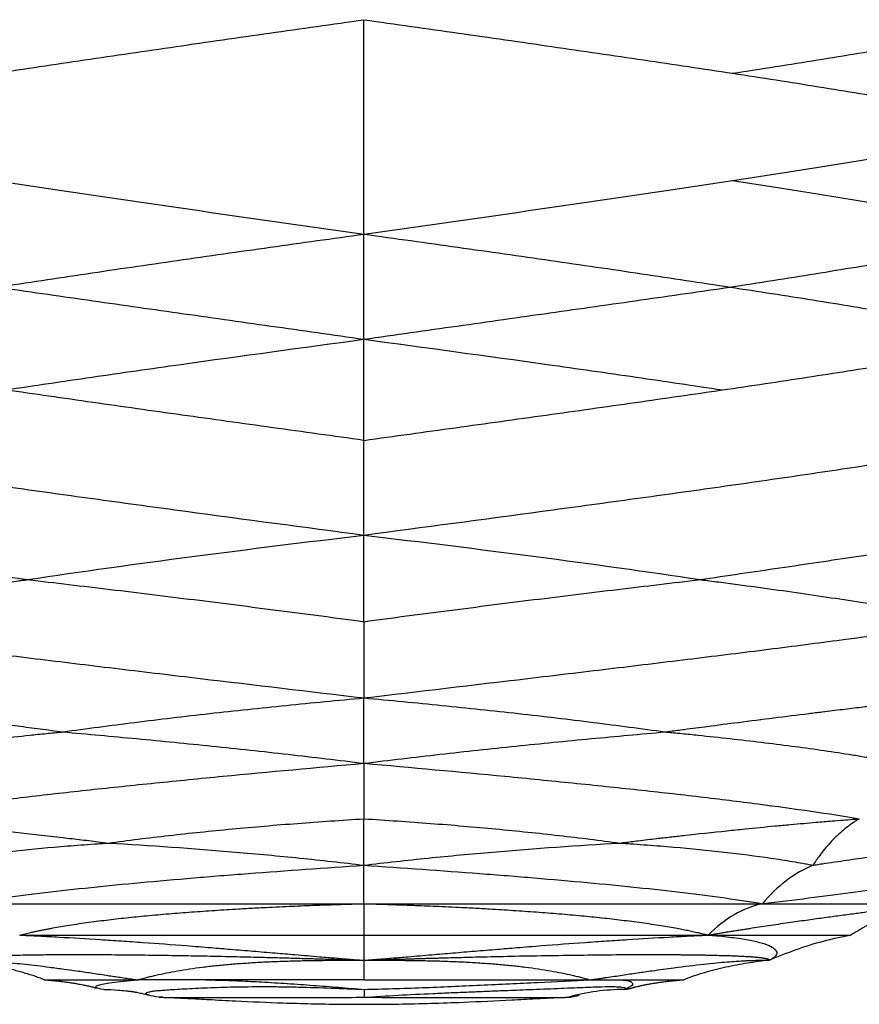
# Model space of a CAD drawing. Extents: x 0 to 594, y 0 to 841.
# Tile 12 of 17: x 410 to 504, y 279 to 389. Entities that reach past the tile are written whole.
import ezdxf

# ---------------------------------------------------------------- set-up
doc = ezdxf.new("R2010")
doc.units = 0
doc.linetypes.add('SLD-SOLIDO', pattern=[0])
doc.layers.get('0').update_dxf_attribs({"linetype": 'CONTINUOUS'})

msp = doc.modelspace()

# ---------------------------------------------------------------- linework, layer by layer
at = {"color": 7, "linetype": 'SLD-SOLIDO'}
msp.add_line((426.14, 280.09), (425.73, 280.09), dxfattribs=at)
at = {"color": 7, "linetype": 'SLD-SOLIDO', "flags": 128}
msp.add_lwpolyline([(489.49, 370.94), (494.26, 370.2), (498.92, 369.46), (503.47, 368.71), (507.88, 367.97), (512.17, 367.22), (516.32, 366.48), (520.32, 365.73), (524.17, 364.98)], dxfattribs=at)
at = {"color": 7, "linetype": 'SLD-SOLIDO'}
for points, knots in [([(407.54, 382.87), (410.78, 383.37), (414.09, 383.86), (420.8, 384.86), (424.2, 385.35), (431.07, 386.35), (434.54, 386.84), (441.51, 387.84), (445.01, 388.34), (448.51, 388.83)], [0, 0, 0, 0, 0.25, 0.25, 0.5, 0.5, 0.75, 0.75, 1, 1, 1, 1]), ([(448.51, 388.83), (452.01, 388.34), (455.52, 387.84), (462.49, 386.84), (465.96, 386.35), (472.83, 385.35), (476.23, 384.86), (482.94, 383.86), (486.25, 383.37), (489.49, 382.87)], [0, 0, 0, 0, 0.25, 0.25, 0.5, 0.5, 0.75, 0.75, 1, 1, 1, 1]), ([(489.49, 382.87), (492.71, 383.37), (495.86, 383.86), (502, 384.85), (504.99, 385.35), (513.7, 386.84), (519.15, 387.83), (524.17, 388.83)], [0, 0, 0, 0, 0.25, 0.25, 0.5, 0.5, 1, 1, 1, 1]), ([(489.49, 382.87), (492.74, 382.38), (495.93, 381.88), (502.15, 380.88), (505.18, 380.39), (511.06, 379.39), (513.9, 378.89), (519.38, 377.9), (522.02, 377.4), (524.53, 376.91)], [0, 0, 0, 0, 0.25, 0.25, 0.5, 0.5, 0.75, 0.75, 1, 1, 1, 1]), ([(489.49, 370.94), (495.99, 371.93), (502.23, 372.93), (513.99, 374.92), (519.5, 375.91), (524.53, 376.91)], [0, 0, 0, 0, 0.5, 0.5, 1, 1, 1, 1]), ([(407.54, 370.94), (414.02, 369.95), (420.76, 368.96), (434.51, 366.97), (441.52, 365.97), (448.51, 364.98)], [0, 0, 0, 0, 0.5, 0.5, 1, 1, 1, 1]), ([(448.51, 364.98), (455.51, 365.97), (462.52, 366.97), (476.27, 368.96), (483.01, 369.95), (489.49, 370.94)], [0, 0, 0, 0, 0.5, 0.5, 1, 1, 1, 1]), ([(407.81, 359.09), (411.04, 359.59), (414.33, 360.08), (421, 361.08), (424.38, 361.57), (431.19, 362.55), (434.63, 363.04), (441.55, 364.01), (445.03, 364.5), (448.51, 364.98)], [0, 0, 0, 0, 0.25, 0.25, 0.5, 0.5, 0.75, 0.75, 1, 1, 1, 1]), ([(448.51, 364.98), (452, 364.5), (455.47, 364.01), (462.39, 363.04), (465.83, 362.55), (472.65, 361.57), (476.03, 361.08), (482.69, 360.08), (485.98, 359.59), (489.21, 359.09)], [0, 0, 0, 0, 0.25, 0.25, 0.5, 0.5, 0.75, 0.75, 1, 1, 1, 1]), ([(489.21, 359.09), (492.42, 359.59), (495.57, 360.08), (501.73, 361.08), (504.74, 361.57), (510.59, 362.55), (513.43, 363.04), (518.94, 364.01), (521.61, 364.5), (524.17, 364.98)], [0, 0, 0, 0, 0.25, 0.25, 0.5, 0.5, 0.75, 0.75, 1, 1, 1, 1]), ([(407.81, 359.09), (411.07, 358.61), (414.38, 358.14), (421.07, 357.18), (424.45, 356.7), (431.27, 355.74), (434.7, 355.25), (441.6, 354.27), (445.06, 353.78), (448.51, 353.28)], [0, 0, 0, 0, 0.25, 0.25, 0.5, 0.5, 0.75, 0.75, 1, 1, 1, 1]), ([(448.51, 353.28), (451.97, 353.78), (455.43, 354.27), (462.33, 355.25), (465.76, 355.74), (472.58, 356.7), (475.96, 357.18), (482.65, 358.14), (485.96, 358.61), (489.21, 359.09)], [0, 0, 0, 0, 0.25, 0.25, 0.5, 0.5, 0.75, 0.75, 1, 1, 1, 1]), ([(489.21, 359.09), (492.35, 358.61), (495.42, 358.14), (501.42, 357.18), (504.34, 356.7), (510.01, 355.74), (512.77, 355.25), (518.08, 354.27), (520.65, 353.78), (523.1, 353.28)], [0, 0, 0, 0, 0.25, 0.25, 0.5, 0.5, 0.75, 0.75, 1, 1, 1, 1]), ([(408.68, 347.65), (411.82, 348.13), (415.02, 348.6), (421.53, 349.55), (424.83, 350.02), (434.85, 351.43), (441.67, 352.36), (448.51, 353.28)], [0, 0, 0, 0, 0.25, 0.25, 0.5, 0.5, 1, 1, 1, 1]), ([(448.51, 353.28), (455.36, 352.36), (462.18, 351.43), (472.2, 350.02), (475.5, 349.55), (482.01, 348.6), (485.21, 348.13), (488.34, 347.65)], [0, 0, 0, 0, 0.5, 0.5, 0.75, 0.75, 1, 1, 1, 1]), ([(488.34, 347.65), (491.55, 348.12), (494.69, 348.59), (500.84, 349.53), (503.84, 350), (509.67, 350.94), (512.5, 351.41), (517.96, 352.34), (520.59, 352.81), (523.1, 353.28)], [0, 0, 0, 0, 0.25, 0.25, 0.5, 0.5, 0.75, 0.75, 1, 1, 1, 1]), ([(448.51, 342.04), (445.13, 342.51), (441.74, 342.98), (434.98, 343.92), (431.61, 344.39), (424.93, 345.32), (421.62, 345.79), (415.08, 346.72), (411.86, 347.19), (408.68, 347.65)], [0, 0, 0, 0, 0.25, 0.25, 0.5, 0.5, 0.75, 0.75, 1, 1, 1, 1]), ([(448.51, 342.04), (451.9, 342.51), (455.29, 342.98), (462.05, 343.92), (465.42, 344.39), (472.09, 345.32), (475.41, 345.79), (481.95, 346.72), (485.18, 347.19), (488.34, 347.65)], [0, 0, 0, 0, 0.25, 0.25, 0.5, 0.5, 0.75, 0.75, 1, 1, 1, 1]), ([(375.67, 342.04), (380.56, 341.17), (385.91, 340.3), (394.43, 338.99), (397.35, 338.56), (403.33, 337.68), (406.38, 337.24), (412.6, 336.36), (415.76, 335.92), (422.17, 335.04), (425.42, 334.6), (435.24, 333.27), (441.9, 332.39), (448.51, 331.5)], [0, 0, 0, 0, 0.25, 0.25, 0.375, 0.375, 0.5, 0.5, 0.625, 0.625, 0.75, 0.75, 1, 1, 1, 1]), ([(448.51, 331.5), (455.13, 332.39), (461.78, 333.27), (471.61, 334.6), (474.85, 335.04), (481.27, 335.92), (484.43, 336.36), (490.65, 337.24), (493.7, 337.68), (499.68, 338.56), (502.6, 338.99), (511.12, 340.3), (516.47, 341.17), (521.36, 342.04)], [0, 0, 0, 0, 0.25, 0.25, 0.375, 0.375, 0.5, 0.5, 0.625, 0.625, 0.75, 0.75, 1, 1, 1, 1]), ([(378.06, 331.5), (380.51, 331.11), (383.05, 330.72), (388.29, 329.93), (391, 329.53), (396.54, 328.71), (399.38, 328.29), (405.18, 327.43), (408.15, 327), (411.15, 326.55)], [0, 0, 0, 0, 0.25, 0.25, 0.5, 0.5, 0.75, 0.75, 1, 1, 1, 1]), ([(411.15, 326.55), (417.03, 327.44), (423.16, 328.3), (435.68, 329.94), (442.08, 330.73), (448.51, 331.5)], [0, 0, 0, 0, 0.5, 0.5, 1, 1, 1, 1]), ([(448.51, 331.5), (454.95, 330.73), (461.35, 329.94), (473.87, 328.3), (479.99, 327.44), (485.87, 326.55)], [0, 0, 0, 0, 0.5, 0.5, 1, 1, 1, 1]), ([(485.87, 326.55), (488.88, 327), (491.84, 327.43), (497.65, 328.29), (500.49, 328.71), (506.03, 329.53), (508.73, 329.93), (513.98, 330.72), (516.52, 331.11), (518.97, 331.5)], [0, 0, 0, 0, 0.25, 0.25, 0.5, 0.5, 0.75, 0.75, 1, 1, 1, 1]), ([(381.06, 321.87), (381.19, 321.9), (381.46, 321.95), (382.01, 322.06), (382.97, 322.24), (384.92, 322.61), (388.95, 323.34), (395.05, 324.33), (401.56, 325.28), (406.29, 325.92), (408.7, 326.24), (409.92, 326.4), (410.62, 326.49), (410.98, 326.53), (411.15, 326.55)], [0, 0, 0, 0, 0.01568, 0.031353, 0.062681, 0.125295, 0.25059, 0.501128, 0.750528, 0.874986, 0.93739, 0.968666, 0.984325, 1, 1, 1, 1]), ([(411.15, 326.55), (414.16, 326.2), (417.22, 325.83), (423.39, 325.09), (426.5, 324.71), (432.76, 323.93), (435.9, 323.53), (442.21, 322.72), (445.36, 322.3), (448.51, 321.87)], [0, 0, 0, 0, 0.25, 0.25, 0.5, 0.5, 0.75, 0.75, 1, 1, 1, 1]), ([(448.51, 321.87), (451.66, 322.3), (454.82, 322.72), (461.13, 323.53), (464.27, 323.93), (470.53, 324.71), (473.64, 325.09), (479.81, 325.83), (482.86, 326.2), (485.87, 326.55)], [0, 0, 0, 0, 0.25, 0.25, 0.5, 0.5, 0.75, 0.75, 1, 1, 1, 1]), ([(485.88, 326.55), (486.05, 326.53), (486.4, 326.49), (487.1, 326.4), (488.32, 326.24), (490.73, 325.92), (495.47, 325.28), (501.97, 324.33), (508.08, 323.34), (512.11, 322.61), (514.06, 322.24), (515.02, 322.06), (515.56, 321.95), (515.84, 321.9), (515.97, 321.87)], [0, 0, 0, 0, 0.015675, 0.031334, 0.06261, 0.125014, 0.249472, 0.498872, 0.74941, 0.874705, 0.937319, 0.968647, 0.98432, 1, 1, 1, 1]), ([(381.06, 321.87), (385.64, 321.18), (390.64, 320.49), (398.58, 319.44), (401.3, 319.09), (406.85, 318.39), (412.52, 317.69), (418.37, 316.98), (424.3, 316.27), (427.29, 315.91), (436.35, 314.84), (442.46, 314.12), (448.51, 313.39)], [0, 0, 0, 0, 0.25, 0.25, 0.375, 0.375, 0.5, 0.625, 0.625, 0.75, 0.75, 1, 1, 1, 1]), ([(448.51, 321.87), (448.51, 320.65), (448.51, 319.31), (448.51, 316.46), (448.51, 314.95), (448.51, 313.39)], [0, 0, 0, 0, 0.5, 0.5, 1, 1, 1, 1]), ([(448.51, 313.39), (454.57, 314.12), (460.68, 314.84), (469.73, 315.91), (472.73, 316.27), (478.66, 316.98), (484.51, 317.69), (490.18, 318.39), (495.73, 319.09), (498.45, 319.44), (506.38, 320.49), (511.38, 321.18), (515.97, 321.87)], [0, 0, 0, 0, 0.25, 0.25, 0.375, 0.375, 0.5, 0.625, 0.625, 0.75, 0.75, 1, 1, 1, 1]), ([(384.64, 313.39), (384.83, 313.37), (385.2, 313.33), (385.75, 313.26), (386.3, 313.2), (386.85, 313.13), (387.4, 313.07), (387.94, 313), (388.48, 312.94), (389.02, 312.88), (389.55, 312.81), (390.08, 312.75), (390.61, 312.69), (391.13, 312.62), (392, 312.52), (393.39, 312.35), (395.35, 312.12), (397.3, 311.88), (398.96, 311.67), (400.26, 311.51), (401.45, 311.36), (402.64, 311.22), (403.85, 311.06), (405.07, 310.91), (406.29, 310.75), (407.52, 310.6), (408.75, 310.44), (410, 310.28), (411.25, 310.11), (412.5, 309.95), (413.76, 309.78), (414.61, 309.67), (415.03, 309.61)], [0, 0, 0, 0, 0.020373, 0.040549, 0.060528, 0.080309, 0.099892, 0.119275, 0.13846, 0.157445, 0.176229, 0.194813, 0.213196, 0.231377, 0.249356, 0.30382, 0.373748, 0.44849, 0.49871, 0.537278, 0.575845, 0.614411, 0.652977, 0.691544, 0.730112, 0.768679, 0.807244, 0.845805, 0.884363, 0.922915, 0.961461, 1, 1, 1, 1]), ([(415.03, 309.61), (417.65, 309.98), (420.32, 310.33), (425.77, 311.01), (428.54, 311.34), (434.15, 311.97), (436.99, 312.27), (442.72, 312.85), (445.61, 313.12), (448.51, 313.39)], [0, 0, 0, 0, 0.25, 0.25, 0.5, 0.5, 0.75, 0.75, 1, 1, 1, 1]), ([(448.51, 313.39), (451.42, 313.12), (454.31, 312.85), (460.04, 312.27), (462.88, 311.97), (468.49, 311.34), (471.26, 311.01), (476.7, 310.33), (479.38, 309.98), (482, 309.61)], [0, 0, 0, 0, 0.25, 0.25, 0.5, 0.5, 0.75, 0.75, 1, 1, 1, 1]), ([(482, 309.61), (482.19, 309.64), (482.91, 309.73), (484.47, 309.94), (487, 310.27), (490.33, 310.7), (494.1, 311.18), (497.18, 311.56), (499.72, 311.88), (501.67, 312.11), (503.64, 312.35), (505.18, 312.54), (506.35, 312.68), (507.33, 312.8), (508.32, 312.91), (509.33, 313.03), (510.34, 313.15), (511.36, 313.27), (512.04, 313.35), (512.38, 313.39)], [0, 0, 0, 0, 0.017639, 0.065307, 0.14302, 0.250789, 0.376035, 0.501278, 0.550339, 0.626244, 0.696173, 0.750639, 0.784189, 0.818436, 0.853375, 0.889004, 0.92532, 0.96232, 1, 1, 1, 1]), ([(388.79, 306.12), (388.83, 306.12), (388.94, 306.15), (389.18, 306.19), (389.6, 306.27), (390.43, 306.42), (391.63, 306.63), (393.11, 306.88), (395.13, 307.21), (397.73, 307.6), (402.05, 308.19), (406.6, 308.74), (410.46, 309.15), (412.27, 309.34), (413.18, 309.43), (413.91, 309.5), (414.53, 309.56), (414.84, 309.59), (415.03, 309.61)], [0, 0, 0, 0, 0.005209, 0.015682, 0.031356, 0.062685, 0.125297, 0.187822, 0.250599, 0.375552, 0.501195, 0.750562, 0.874993, 0.906154, 0.937391, 0.968665, 0.980256, 1, 1, 1, 1]), ([(415.03, 309.61), (417.75, 309.37), (420.5, 309.12), (426.04, 308.6), (428.83, 308.32), (434.44, 307.74), (437.26, 307.44), (442.89, 306.8), (445.71, 306.47), (448.51, 306.12)], [0, 0, 0, 0, 0.25, 0.25, 0.5, 0.5, 0.75, 0.75, 1, 1, 1, 1]), ([(448.51, 306.12), (451.32, 306.47), (454.14, 306.8), (459.77, 307.44), (462.59, 307.74), (468.2, 308.32), (470.99, 308.6), (476.53, 309.12), (479.28, 309.37), (482, 309.61)], [0, 0, 0, 0, 0.25, 0.25, 0.5, 0.5, 0.75, 0.75, 1, 1, 1, 1]), ([(482, 309.61), (482.19, 309.59), (482.5, 309.56), (483.12, 309.5), (483.84, 309.43), (484.76, 309.34), (486.57, 309.15), (490.42, 308.74), (494.98, 308.19), (499.3, 307.6), (501.9, 307.21), (503.92, 306.88), (505.39, 306.63), (506.6, 306.42), (507.42, 306.27), (507.85, 306.19), (508.09, 306.15), (508.2, 306.12), (508.24, 306.12)], [0, 0, 0, 0, 0.019744, 0.031335, 0.062609, 0.093845, 0.125007, 0.249438, 0.498805, 0.624448, 0.749401, 0.812177, 0.874703, 0.937315, 0.968644, 0.984318, 0.994792, 1, 1, 1, 1]), ([(393.45, 299.95), (396.79, 300.52), (400.59, 301.07), (406.8, 301.87), (408.95, 302.14), (413.4, 302.66), (417.99, 303.18), (422.83, 303.68), (427.77, 304.18), (430.28, 304.43), (437.95, 305.17), (443.21, 305.65), (448.51, 306.12)], [0, 0, 0, 0, 0.25, 0.25, 0.375, 0.375, 0.5, 0.625, 0.625, 0.75, 0.75, 1, 1, 1, 1]), ([(448.51, 306.12), (453.81, 305.65), (459.08, 305.17), (466.74, 304.43), (469.26, 304.18), (474.2, 303.68), (479.03, 303.18), (483.62, 302.66), (488.07, 302.14), (490.23, 301.87), (496.43, 301.07), (500.23, 300.52), (503.58, 299.95)], [0, 0, 0, 0, 0.25, 0.25, 0.375, 0.375, 0.5, 0.625, 0.625, 0.75, 0.75, 1, 1, 1, 1]), ([(393.45, 299.95), (393.59, 299.94), (393.91, 299.91), (394.43, 299.87), (395.04, 299.82), (395.74, 299.77), (396.82, 299.68), (398.12, 299.57), (400.22, 299.38), (402.83, 299.15), (405.59, 298.88), (408.95, 298.54), (411.71, 298.24), (414.38, 297.93), (415.67, 297.78), (416.86, 297.64), (417.91, 297.52), (418.98, 297.39), (419.7, 297.29), (420.08, 297.25)], [0, 0, 0, 0, 0.017955, 0.03943, 0.064424, 0.092938, 0.124971, 0.196139, 0.249327, 0.374022, 0.498632, 0.562532, 0.749143, 0.799323, 0.849484, 0.887086, 0.924749, 0.960988, 1, 1, 1, 1]), ([(420.08, 297.25), (422.27, 297.55), (424.53, 297.83), (429.13, 298.35), (431.48, 298.59), (436.24, 299.04), (438.66, 299.25), (443.56, 299.62), (446.03, 299.79), (448.51, 299.95)], [0, 0, 0, 0, 0.25, 0.25, 0.5, 0.5, 0.75, 0.75, 1, 1, 1, 1]), ([(448.51, 299.95), (451, 299.79), (453.47, 299.62), (458.36, 299.25), (460.78, 299.04), (465.55, 298.59), (467.9, 298.35), (472.5, 297.83), (474.76, 297.55), (476.95, 297.25)], [0, 0, 0, 0, 0.25, 0.25, 0.5, 0.5, 0.75, 0.75, 1, 1, 1, 1]), ([(476.95, 297.25), (477.14, 297.27), (477.56, 297.32), (478.24, 297.41), (479.08, 297.51), (480.02, 297.63), (481.2, 297.77), (482.55, 297.92), (485.17, 298.22), (487.96, 298.52), (491.33, 298.87), (493.69, 299.1), (495.85, 299.3), (497.36, 299.43), (498.91, 299.57), (500.37, 299.69), (501.72, 299.8), (502.73, 299.88), (503.32, 299.93), (503.58, 299.95)], [0, 0, 0, 0, 0.019857, 0.043745, 0.071668, 0.107494, 0.143347, 0.197096, 0.250854, 0.425269, 0.501368, 0.626324, 0.692039, 0.750677, 0.803867, 0.875031, 0.926463, 0.968118, 1, 1, 1, 1]), ([(398.6, 294.78), (398.63, 294.79), (398.72, 294.8), (398.91, 294.84), (399.26, 294.91), (399.92, 295.03), (401.27, 295.26), (404.08, 295.71), (408.41, 296.26), (413.08, 296.73), (416.52, 297), (418.28, 297.13), (419.16, 297.19), (419.67, 297.22), (419.93, 297.24), (420.08, 297.25)], [0, 0, 0, 0, 0.004692, 0.015726, 0.031433, 0.062794, 0.125339, 0.250005, 0.499931, 0.749934, 0.874654, 0.937211, 0.968572, 0.981794, 1, 1, 1, 1]), ([(420.08, 297.25), (424.72, 296.98), (429.46, 296.65), (436.61, 296.04), (439, 295.82), (443.77, 295.33), (446.15, 295.07), (448.51, 294.78)], [0, 0, 0, 0, 0.5, 0.5, 0.75, 0.75, 1, 1, 1, 1]), ([(448.51, 294.78), (450.88, 295.07), (453.26, 295.33), (458.03, 295.82), (460.42, 296.04), (467.57, 296.65), (472.31, 296.98), (476.95, 297.25)], [0, 0, 0, 0, 0.25, 0.25, 0.5, 0.5, 1, 1, 1, 1]), ([(476.95, 297.25), (477.1, 297.24), (477.36, 297.22), (477.87, 297.19), (478.74, 297.13), (480.5, 297), (483.94, 296.73), (488.62, 296.26), (492.95, 295.71), (495.76, 295.26), (497.11, 295.03), (497.77, 294.91), (498.12, 294.84), (498.3, 294.8), (498.4, 294.79), (498.42, 294.78)], [0, 0, 0, 0, 0.0182053, 0.0314279, 0.0627886, 0.1253457, 0.2500655, 0.5000685, 0.7499952, 0.8746612, 0.937206, 0.9685669, 0.9842738, 0.9953089, 1, 1, 1, 1]), ([(498.42, 294.78), (498.46, 294.79), (498.58, 294.8), (498.81, 294.84), (499.24, 294.91), (500.05, 295.03), (501.63, 295.26), (504.71, 295.71), (508.83, 296.26), (512.56, 296.73), (514.94, 297), (516.07, 297.13), (516.61, 297.19), (516.92, 297.22), (517.08, 297.24), (517.17, 297.25)], [0, 0, 0, 0, 0.004692, 0.015726, 0.031433, 0.062794, 0.125339, 0.250005, 0.499931, 0.749934, 0.874654, 0.937211, 0.968572, 0.981794, 1, 1, 1, 1]), ([(404.21, 290.5), (406.78, 290.93), (409.75, 291.35), (414.68, 291.94), (416.39, 292.13), (419.95, 292.5), (423.64, 292.86), (427.55, 293.2), (431.55, 293.54), (433.6, 293.7), (439.85, 294.18), (444.16, 294.49), (448.51, 294.78)], [0, 0, 0, 0, 0.25, 0.25, 0.375, 0.375, 0.5, 0.625, 0.625, 0.75, 0.75, 1, 1, 1, 1]), ([(448.51, 294.78), (452.87, 294.49), (457.18, 294.18), (463.43, 293.7), (465.47, 293.54), (469.48, 293.2), (473.39, 292.86), (477.08, 292.5), (480.64, 292.13), (482.35, 291.94), (487.27, 291.35), (490.25, 290.93), (492.82, 290.5)], [0, 0, 0, 0, 0.25, 0.25, 0.375, 0.375, 0.5, 0.625, 0.625, 0.75, 0.75, 1, 1, 1, 1]), ([(498.43, 294.78), (497.4, 294.35), (496.4, 293.78), (494.52, 292.34), (493.63, 291.49), (492.82, 290.5)], [0, 0, 0, 0, 0.5, 0.5, 1, 1, 1, 1]), ([(492.82, 290.5), (496.37, 290.93), (499.66, 291.35), (504.08, 291.94), (505.47, 292.13), (508.06, 292.5), (510.48, 292.86), (512.53, 293.2), (514.38, 293.54), (515.22, 293.7), (517.41, 294.18), (518.47, 294.49), (519.1, 294.78)], [0, 0, 0, 0, 0.25, 0.25, 0.375, 0.375, 0.5, 0.625, 0.625, 0.75, 0.75, 1, 1, 1, 1]), ([(404.21, 290.5), (407.1, 290.5), (410.29, 290.5), (415.41, 290.5), (417.17, 290.5), (420.79, 290.5), (424.49, 290.5), (428.36, 290.5), (432.28, 290.5), (434.28, 290.5), (440.32, 290.5), (444.42, 290.5), (448.51, 290.5)], [0, 0, 0, 0, 0.25, 0.25, 0.375, 0.375, 0.5, 0.625, 0.625, 0.75, 0.75, 1, 1, 1, 1]), ([(410.24, 287.01), (410.33, 287.03), (410.53, 287.08), (410.83, 287.15), (411.14, 287.23), (411.46, 287.3), (411.8, 287.38), (412.15, 287.45), (412.52, 287.53), (412.9, 287.61), (413.29, 287.68), (414.14, 287.84), (415.57, 288.09), (417.62, 288.4), (419.82, 288.68), (422.05, 288.94), (424.38, 289.17), (426.8, 289.38), (429.34, 289.58), (431.92, 289.76), (434.27, 289.91), (436.06, 290.01), (437.92, 290.11), (440.07, 290.21), (442.26, 290.3), (443.81, 290.36), (444.79, 290.39), (445.74, 290.42), (446.68, 290.45), (447.6, 290.48), (448.21, 290.49), (448.51, 290.5)], [0, 0, 0, 0, 0.011115, 0.022528, 0.034243, 0.046259, 0.058581, 0.071209, 0.084148, 0.097399, 0.110965, 0.124849, 0.183465, 0.250006, 0.313662, 0.375143, 0.435413, 0.500108, 0.562587, 0.625086, 0.687615, 0.728984, 0.750168, 0.816075, 0.875207, 0.897219, 0.91875, 0.939798, 0.960357, 0.980426, 1, 1, 1, 1]), ([(448.51, 290.5), (452.6, 290.5), (456.71, 290.5), (462.75, 290.5), (464.75, 290.5), (468.67, 290.5), (472.53, 290.5), (476.24, 290.5), (479.86, 290.5), (481.62, 290.5), (486.74, 290.5), (489.93, 290.5), (492.82, 290.5)], [0, 0, 0, 0, 0.25, 0.25, 0.375, 0.375, 0.5, 0.625, 0.625, 0.75, 0.75, 1, 1, 1, 1]), ([(448.51, 290.5), (448.69, 290.5), (449.05, 290.49), (449.6, 290.47), (450.15, 290.46), (450.71, 290.44), (451.28, 290.42), (451.85, 290.4), (452.43, 290.38), (453.02, 290.36), (453.61, 290.34), (454.9, 290.29), (456.96, 290.21), (459.11, 290.11), (460.97, 290.01), (462.76, 289.91), (465.11, 289.76), (467.69, 289.58), (470.23, 289.38), (472.65, 289.17), (474.98, 288.94), (477.21, 288.68), (479.41, 288.4), (481.46, 288.09), (482.98, 287.83), (484, 287.63), (484.63, 287.51), (485.22, 287.38), (485.78, 287.25), (486.3, 287.13), (486.63, 287.05), (486.79, 287.01)], [0, 0, 0, 0, 0.011685, 0.023548, 0.035589, 0.047807, 0.060201, 0.072772, 0.085517, 0.098436, 0.111529, 0.124794, 0.183925, 0.249833, 0.271018, 0.312386, 0.374915, 0.437414, 0.499893, 0.564588, 0.624858, 0.686339, 0.749995, 0.816536, 0.875152, 0.898115, 0.9202, 0.94142, 0.961786, 0.981309, 1, 1, 1, 1]), ([(448.51, 290.5), (448.51, 290.28), (448.51, 289.73), (448.51, 288.56), (448.51, 287.56), (448.51, 287.01), (448.51, 287.01), (448.51, 287.01), (448.51, 287.01)], [0, 0, 0, 0, 6.174943, 12.349886, 18.524828, 18.524828, 18.524828, 18.52676, 18.52676, 18.52676, 18.52676]), ([(486.79, 287.01), (486.93, 287.03), (487.22, 287.08), (487.66, 287.15), (488.1, 287.23), (488.56, 287.3), (489.02, 287.38), (489.48, 287.45), (489.96, 287.53), (490.44, 287.61), (490.93, 287.68), (491.96, 287.84), (493.58, 288.09), (495.67, 288.4), (497.68, 288.68), (499.51, 288.94), (501.23, 289.17), (502.85, 289.38), (504.36, 289.58), (505.73, 289.76), (506.83, 289.91), (507.59, 290.01), (508.32, 290.11), (509.08, 290.21), (509.75, 290.3), (510.16, 290.36), (510.4, 290.39), (510.63, 290.42), (510.83, 290.45), (511.01, 290.48), (511.12, 290.49), (511.17, 290.5)], [0, 0, 0, 0, 0.011113, 0.022525, 0.034239, 0.046255, 0.058576, 0.071205, 0.084144, 0.097396, 0.110963, 0.124849, 0.183465, 0.250006, 0.313662, 0.375143, 0.435413, 0.500109, 0.562587, 0.625086, 0.687615, 0.728995, 0.750168, 0.816076, 0.875207, 0.897219, 0.918751, 0.939799, 0.960358, 0.980426, 1, 1, 1, 1]), ([(492.82, 290.5), (495.71, 290.5), (498.32, 290.5), (501.75, 290.5), (502.8, 290.5), (504.74, 290.5), (506.5, 290.5), (507.88, 290.5), (509.07, 290.5), (509.57, 290.5), (510.77, 290.5), (511.17, 290.5), (511.17, 290.5)], [0, 0, 0, 0, 0.25, 0.25, 0.375, 0.375, 0.5, 0.625, 0.625, 0.75, 0.75, 1, 1, 1, 1]), ([(511.17, 290.5), (510.17, 290.28), (508.18, 289.73), (505.31, 288.56), (503.51, 287.56), (502.64, 287.01), (502.64, 287.01), (502.64, 287.01), (502.64, 287.01)], [0, 0, 0, 0, 6.174943, 12.349886, 18.524828, 18.524828, 18.524828, 18.526852, 18.526852, 18.526852, 18.526852]), ([(410.24, 287.01), (410.36, 287.01), (410.6, 287.01), (410.97, 287.01), (411.35, 287.01), (411.73, 287.01), (412.18, 287), (412.96, 287), (414.23, 287), (416.04, 287), (418.32, 287), (420.53, 287), (423.51, 287.01), (427.27, 287), (431.46, 287), (434.96, 287), (437.55, 287.01), (440.25, 287.01), (442.51, 287.01), (444.42, 287.01), (445.64, 287.01), (446.7, 287.01), (447.61, 287.01), (448.21, 287.01), (448.51, 287.01)], [0, 0, 0, 0, 0.012151, 0.024305, 0.036464, 0.048625, 0.060788, 0.080246, 0.121694, 0.179077, 0.243139, 0.318994, 0.363601, 0.485847, 0.612937, 0.677716, 0.742624, 0.800501, 0.871591, 0.903706, 0.935801, 0.957365, 0.978765, 1, 1, 1, 1]), ([(410.24, 287.01), (410.24, 287.01), (410.25, 287.01), (410.26, 287), (410.28, 287), (410.32, 287), (410.39, 287), (410.55, 286.99), (410.86, 286.98), (411.49, 286.95), (412.76, 286.89), (415.35, 286.75), (418.41, 286.57), (421.55, 286.36), (424.73, 286.14), (428.06, 285.89), (431.33, 285.63), (433.79, 285.43), (436.17, 285.23), (438.55, 285.03), (441.03, 284.82), (442.99, 284.66), (444.73, 284.51), (445.87, 284.41), (446.98, 284.32), (447.79, 284.26), (448.29, 284.21), (448.51, 284.2)], [0, 0, 0, 0, 0.000144, 0.000557, 0.000974, 0.001948, 0.003896, 0.007792, 0.015585, 0.031175, 0.06237, 0.124812, 0.249825, 0.312376, 0.374901, 0.499856, 0.569875, 0.624858, 0.687394, 0.749952, 0.805251, 0.875058, 0.898082, 0.937562, 0.961957, 0.982768, 1, 1, 1, 1]), ([(448.51, 287.01), (448.67, 287.01), (449, 287.01), (449.51, 287.01), (450.06, 287.01), (450.64, 287.01), (451.49, 287.01), (452.6, 287.01), (454.48, 287.01), (456.75, 287.01), (459.45, 287.01), (462.07, 287), (464.64, 287), (467.22, 287), (469.82, 287), (472.28, 287.01), (474.38, 287.01), (476.5, 287), (478.23, 287), (479.68, 287), (480.52, 287), (481.35, 287), (482.17, 287), (482.97, 287), (483.76, 287), (484.54, 287), (485.31, 287), (486.06, 287.01), (486.55, 287.01), (486.79, 287.01)], [0, 0, 0, 0, 0.011171, 0.023175, 0.036014, 0.049686, 0.064194, 0.096286, 0.128399, 0.197097, 0.257355, 0.322257, 0.38703, 0.446018, 0.514148, 0.584374, 0.63642, 0.681024, 0.756872, 0.781217, 0.80556, 0.829898, 0.854229, 0.878553, 0.902867, 0.927171, 0.951462, 0.975739, 1, 1, 1, 1]), ([(448.51, 284.2), (448.68, 284.21), (449.04, 284.24), (449.61, 284.29), (450.26, 284.34), (451.24, 284.42), (452.3, 284.51), (453.99, 284.65), (455.95, 284.82), (458.43, 285.03), (460.86, 285.23), (463.23, 285.43), (465.7, 285.63), (468.97, 285.89), (472.3, 286.14), (475.48, 286.36), (478.61, 286.57), (481.68, 286.75), (484.27, 286.89), (485.54, 286.95), (486.17, 286.98), (486.48, 286.99), (486.64, 287), (486.71, 287), (486.75, 287), (486.77, 287), (486.78, 287.01), (486.79, 287.01), (486.79, 287.01)], [0, 0, 0, 0, 0.012716, 0.027359, 0.043933, 0.062438, 0.101929, 0.124943, 0.190971, 0.250048, 0.312607, 0.375142, 0.430129, 0.500144, 0.6251, 0.687625, 0.750175, 0.875188, 0.93763, 0.968825, 0.984415, 0.992208, 0.996104, 0.998052, 0.999026, 0.999415, 0.999849, 1, 1, 1, 1]), ([(486.79, 287.01), (486.79, 287.01), (486.8, 287.01), (486.8, 287), (486.81, 287), (486.84, 287), (486.88, 287), (486.97, 286.99), (487.16, 286.98), (487.51, 286.95), (488.21, 286.89), (489.5, 286.75), (490.77, 286.57), (491.83, 286.36), (492.74, 286.14), (493.47, 285.89), (493.96, 285.63), (494.21, 285.43), (494.37, 285.23), (494.42, 285.03), (494.37, 284.82), (494.25, 284.66), (494.1, 284.51), (493.97, 284.41), (493.82, 284.32), (493.7, 284.26), (493.62, 284.21), (493.58, 284.2)], [0, 0, 0, 0, 0.000124, 0.000487, 0.000975, 0.001949, 0.003898, 0.007796, 0.015592, 0.03119, 0.062401, 0.124879, 0.249955, 0.312521, 0.375043, 0.499951, 0.570236, 0.62489, 0.687403, 0.749951, 0.805301, 0.875056, 0.898554, 0.937562, 0.961992, 0.982804, 1, 1, 1, 1]), ([(486.79, 287.01), (487.59, 287.01), (489.18, 287.01), (491.36, 287.01), (493.38, 287), (495.22, 287), (496.87, 287), (498.34, 287), (499.62, 287), (500.71, 287), (501.58, 287), (502.2, 287.01), (502.57, 287.01), (502.62, 287.01), (502.64, 287.01)], [0, 0, 0, 0, 0.08129, 0.16268, 0.243748, 0.324251, 0.404985, 0.487114, 0.571591, 0.657819, 0.744581, 0.830901, 0.916806, 1, 1, 1, 1]), ([(502.54, 286.98), (501.54, 286.77), (499.5, 286.34), (496.5, 285.41), (494.55, 284.6), (493.58, 284.2)], [0, 0, 0, 0, 0.326463, 0.66365, 1, 1, 1, 1]), ([(502.54, 286.99), (502.55, 286.99), (502.59, 287), (502.62, 287), (502.64, 287.01)], [0, 0, 0, 0, 0.323287, 1, 1, 1, 1]), ([(403.45, 284.2), (403.45, 284.2), (403.44, 284.21), (403.44, 284.23), (403.44, 284.26), (403.47, 284.28), (403.51, 284.31), (403.59, 284.35), (403.71, 284.38), (403.89, 284.42), (404.13, 284.46), (404.44, 284.51), (404.85, 284.55), (405.35, 284.59), (405.97, 284.64), (406.73, 284.68), (407.62, 284.71), (408.67, 284.75), (409.9, 284.78), (411.3, 284.81), (412.9, 284.83), (414.7, 284.84), (416.94, 284.84), (419.6, 284.84), (422.62, 284.81), (425.61, 284.78), (428.53, 284.73), (431.33, 284.68), (434, 284.62), (436.49, 284.56), (438.79, 284.5), (440.87, 284.44), (442.73, 284.39), (444.35, 284.34), (445.73, 284.29), (446.87, 284.25), (447.77, 284.22), (448.29, 284.2), (448.51, 284.2)], [0, 0, 0, 0, 0.006079, 0.01392, 0.023526, 0.034902, 0.048051, 0.062979, 0.079692, 0.098193, 0.118486, 0.140573, 0.164451, 0.190115, 0.217552, 0.246743, 0.277668, 0.310328, 0.344735, 0.380902, 0.418838, 0.458549, 0.500035, 0.557341, 0.611212, 0.661652, 0.708681, 0.75233, 0.792609, 0.829472, 0.86288, 0.892819, 0.919287, 0.942295, 0.961856, 0.977985, 0.990697, 1, 1, 1, 1]), ([(448.51, 284.2), (448.66, 284.2), (448.95, 284.21), (449.39, 284.23), (449.83, 284.24), (450.27, 284.26), (450.71, 284.27), (451.15, 284.29), (451.59, 284.3), (452.03, 284.32), (452.47, 284.33), (452.91, 284.34), (453.35, 284.36), (453.79, 284.37), (454.23, 284.39), (454.67, 284.4), (455.11, 284.41), (455.54, 284.43), (455.98, 284.44), (456.42, 284.45), (456.85, 284.46), (457.36, 284.48), (458.26, 284.5), (459.92, 284.55), (462.55, 284.61), (465.95, 284.69), (469.71, 284.75), (473.46, 284.8), (477.04, 284.84), (479.44, 284.84), (480.86, 284.84), (481.39, 284.84), (481.92, 284.84), (482.43, 284.84), (482.93, 284.83), (483.43, 284.83), (483.91, 284.83), (484.39, 284.82), (484.85, 284.82), (485.31, 284.81), (485.75, 284.81), (486.19, 284.8), (486.61, 284.79), (487.02, 284.78), (487.42, 284.77), (487.81, 284.76), (488.19, 284.75), (488.56, 284.74), (488.91, 284.73), (489.26, 284.72), (489.59, 284.71), (489.91, 284.69), (490.22, 284.68), (490.51, 284.67), (490.79, 284.65), (491.06, 284.63), (491.32, 284.62), (491.56, 284.6), (491.8, 284.58), (492.01, 284.57), (492.22, 284.55), (492.41, 284.53), (492.58, 284.51), (492.75, 284.49), (492.9, 284.47), (493.03, 284.44), (493.15, 284.42), (493.26, 284.4), (493.35, 284.38), (493.43, 284.35), (493.49, 284.33), (493.54, 284.3), (493.57, 284.28), (493.59, 284.25), (493.6, 284.22), (493.59, 284.21), (493.58, 284.2)], [0, 0, 0, 0, 0.0062077, 0.012418, 0.0186309, 0.0248465, 0.0310648, 0.0372858, 0.0435095, 0.0497359, 0.0559651, 0.0621969, 0.0684314, 0.0746686, 0.0809082, 0.0871504, 0.0933949, 0.0996418, 0.1058909, 0.1121422, 0.1183954, 0.1246506, 0.1337941, 0.1577229, 0.1964572, 0.2499611, 0.3111061, 0.3731203, 0.4360616, 0.4999414, 0.5108135, 0.5216852, 0.5325564, 0.5434269, 0.5542967, 0.5651658, 0.5760342, 0.5869018, 0.5977687, 0.6086351, 0.619501, 0.6303666, 0.6412321, 0.6520978, 0.662964, 0.6738311, 0.6846994, 0.6955695, 0.7064419, 0.7173171, 0.7281958, 0.7390787, 0.7499667, 0.7608602, 0.7717584, 0.7826603, 0.7935647, 0.8044705, 0.8153767, 0.8262822, 0.837186, 0.8480871, 0.8589846, 0.8698775, 0.880765, 0.8916464, 0.9025209, 0.9133879, 0.9242467, 0.9350968, 0.9459379, 0.9567697, 0.9675918, 0.9784042, 0.9892069, 1, 1, 1, 1]), ([(403.45, 284.2), (403.49, 284.2), (403.57, 284.2), (403.69, 284.2), (403.82, 284.21), (403.96, 284.21), (404.1, 284.21), (404.26, 284.21), (404.42, 284.21), (404.6, 284.21), (404.97, 284.2), (405.58, 284.18), (406.32, 284.15), (406.96, 284.11), (407.62, 284.07), (408.51, 284), (409.65, 283.89), (410.86, 283.77), (412.16, 283.62), (413.59, 283.44), (415.06, 283.24), (416.6, 283.03), (418.16, 282.8), (419.5, 282.6), (420.54, 282.44), (421.24, 282.34), (421.95, 282.23), (422.66, 282.13), (423.14, 282.06), (423.37, 282.02)], [0, 0, 0, 0, 0.013037, 0.026415, 0.040134, 0.054189, 0.06858, 0.083305, 0.09836, 0.113744, 0.129455, 0.193872, 0.258561, 0.286583, 0.321306, 0.383014, 0.44421, 0.505413, 0.56697, 0.628801, 0.696895, 0.752757, 0.814387, 0.876524, 0.901572, 0.926441, 0.951134, 0.975648, 1, 1, 1, 1]), ([(412.97, 282.03), (412.87, 282.07), (412.69, 282.15), (412.4, 282.25), (412.12, 282.36), (411.83, 282.46), (411.53, 282.56), (411.23, 282.65), (410.93, 282.74), (410.63, 282.83), (410.32, 282.92), (410, 283), (409.69, 283.09), (409.37, 283.17), (409.05, 283.25), (408.72, 283.32), (408.39, 283.4), (408.06, 283.47), (407.72, 283.54), (407.39, 283.61), (407.04, 283.68), (406.7, 283.74), (406.35, 283.8), (406, 283.86), (405.64, 283.92), (405.29, 283.97), (404.93, 284.02), (404.56, 284.07), (404.19, 284.12), (403.82, 284.16), (403.58, 284.18), (403.45, 284.2)], [0, 0, 0, 0, 0.030594, 0.061464, 0.092613, 0.124043, 0.155757, 0.187755, 0.220037, 0.252601, 0.285446, 0.318568, 0.351964, 0.385632, 0.419573, 0.453787, 0.488275, 0.523038, 0.558076, 0.59339, 0.62898, 0.664846, 0.700988, 0.737406, 0.774099, 0.811065, 0.848306, 0.885819, 0.923606, 0.961666, 1, 1, 1, 1]), ([(423.37, 282.02), (423.42, 282.04), (423.57, 282.08), (423.8, 282.15), (424.07, 282.22), (424.4, 282.31), (424.83, 282.42), (425.56, 282.59), (426.52, 282.8), (428.19, 283.11), (430.04, 283.39), (432.04, 283.62), (433.6, 283.77), (435.23, 283.89), (436.92, 284), (438.39, 284.07), (439.6, 284.11), (440.85, 284.15), (442.45, 284.18), (444.05, 284.2), (445.29, 284.21), (446.14, 284.21), (446.96, 284.21), (447.74, 284.2), (448.26, 284.2), (448.51, 284.2)], [0, 0, 0, 0, 0.008639, 0.030845, 0.045966, 0.061705, 0.092672, 0.123478, 0.186022, 0.247232, 0.371089, 0.432883, 0.494401, 0.555567, 0.616737, 0.678439, 0.711372, 0.741209, 0.80617, 0.87045, 0.898517, 0.925518, 0.951441, 0.976272, 1, 1, 1, 1]), ([(448.51, 284.2), (448.65, 284.2), (448.93, 284.2), (449.36, 284.2), (449.8, 284.21), (450.24, 284.21), (450.7, 284.21), (451.16, 284.21), (451.63, 284.21), (452.11, 284.21), (453.1, 284.2), (454.58, 284.18), (456.16, 284.15), (457.41, 284.11), (458.62, 284.07), (460.11, 284), (461.8, 283.89), (463.42, 283.77), (464.99, 283.62), (466.99, 283.39), (468.84, 283.11), (470.51, 282.8), (471.47, 282.59), (472.2, 282.42), (472.63, 282.31), (472.96, 282.22), (473.23, 282.15), (473.46, 282.08), (473.61, 282.04), (473.66, 282.02)], [0, 0, 0, 0, 0.013052, 0.026445, 0.040178, 0.054246, 0.06865, 0.083385, 0.098451, 0.113845, 0.129564, 0.194079, 0.25878, 0.28678, 0.321542, 0.383241, 0.44441, 0.505577, 0.567094, 0.628887, 0.752746, 0.814307, 0.876511, 0.907437, 0.93829, 0.954025, 0.969153, 0.99124, 1, 1, 1, 1]), ([(448.51, 284.2), (448.51, 284.12), (448.51, 284.01), (448.51, 283.75), (448.51, 283.6), (448.51, 283.25), (448.51, 283.05), (448.51, 282.6), (448.51, 282.34), (448.51, 282.03)], [0, 0, 0, 0, 0.25, 0.25, 0.5, 0.5, 0.75, 0.75, 1, 1, 1, 1]), ([(473.66, 282.02), (473.69, 282.03), (473.75, 282.04), (473.84, 282.05), (473.93, 282.06), (474.02, 282.08), (474.12, 282.09), (474.31, 282.12), (474.61, 282.16), (475.02, 282.23), (475.62, 282.31), (476.35, 282.42), (477.51, 282.6), (478.92, 282.81), (480.86, 283.09), (483.41, 283.44), (485.79, 283.73), (487.68, 283.92), (488.87, 284.03), (489.84, 284.1), (490.56, 284.14), (491.09, 284.17), (491.5, 284.18), (491.88, 284.2), (492.23, 284.2), (492.55, 284.21), (492.85, 284.21), (493.11, 284.21), (493.36, 284.2), (493.51, 284.2), (493.58, 284.2)], [0, 0, 0, 0, 0.003107, 0.006271, 0.009373, 0.012477, 0.015575, 0.01972, 0.031157, 0.046863, 0.062349, 0.093543, 0.124814, 0.187071, 0.249974, 0.348776, 0.499974, 0.573702, 0.640124, 0.698987, 0.750066, 0.780832, 0.81087, 0.84017, 0.868723, 0.89652, 0.923554, 0.949817, 0.975301, 1, 1, 1, 1]), ([(493.58, 284.2), (492.77, 284.12), (491.96, 284.01), (490.35, 283.75), (489.55, 283.6), (487.95, 283.25), (487.16, 283.05), (485.59, 282.6), (484.82, 282.34), (484.06, 282.03)], [0, 0, 0, 0, 0.25, 0.25, 0.5, 0.5, 0.75, 0.75, 1, 1, 1, 1]), ([(412.97, 282.03), (412.97, 282.03), (413.02, 282.03), (413.23, 282.03), (413.38, 282.03), (414.04, 282.03), (414.71, 282.03), (416.5, 282.03), (417.61, 282.03), (420.22, 282.03), (421.71, 282.03), (423.38, 282.03)], [0, 0, 0, 0, 0.125, 0.125, 0.25, 0.25, 0.5, 0.5, 0.75, 0.75, 1, 1, 1, 1]), ([(413, 282.03), (413.16, 282.02), (413.49, 282), (414, 281.95), (414.47, 281.91), (414.85, 281.86), (415.15, 281.82), (415.37, 281.79), (415.52, 281.77), (415.73, 281.74), (416.04, 281.7), (416.4, 281.64), (416.71, 281.59), (416.98, 281.53), (417.21, 281.49), (417.41, 281.45), (417.53, 281.42), (417.69, 281.39), (417.88, 281.35), (418.11, 281.3), (418.3, 281.25), (418.45, 281.21), (418.53, 281.19), (418.59, 281.17), (418.64, 281.16), (418.7, 281.14), (418.75, 281.12), (418.78, 281.11), (418.79, 281.11)], [0, 0, 0, 0, 0.119738, 0.227127, 0.309878, 0.372475, 0.418602, 0.451003, 0.472004, 0.489333, 0.548591, 0.597612, 0.62253, 0.665609, 0.713577, 0.730389, 0.752525, 0.783991, 0.845289, 0.89363, 0.935935, 0.953189, 0.960848, 0.968052, 0.975117, 0.982478, 0.990622, 1, 1, 1, 1]), ([(419.59, 280.97), (419.09, 281.01), (418.79, 281.08), (418.64, 281.2), (418.64, 281.24), (418.74, 281.34), (418.93, 281.44), (419.34, 281.54), (419.85, 281.64), (420.15, 281.69), (421.25, 281.85), (422.2, 281.95), (423.38, 282.03)], [0, 0, 0, 0, 0.25, 0.25, 0.375, 0.375, 0.5, 0.625, 0.625, 0.75, 0.75, 1, 1, 1, 1]), ([(448.51, 282.03), (448.39, 282.03), (448.13, 282.03), (447.75, 282.03), (447.36, 282.03), (446.98, 282.03), (446.47, 282.03), (445.71, 282.03), (444.58, 282.03), (443.24, 282.03), (441.58, 282.03), (439.99, 282.03), (438.29, 282.03), (436.73, 282.03), (435.02, 282.03), (433.24, 282.03), (431.44, 282.03), (429.94, 282.03), (428.81, 282.03), (427.88, 282.03), (426.82, 282.03), (425.73, 282.03), (424.81, 282.03), (424.17, 282.03), (423.71, 282.03), (423.47, 282.03), (423.38, 282.03)], [0, 0, 0, 0, 0.013746, 0.027493, 0.041239, 0.054985, 0.068731, 0.095696, 0.13721, 0.190517, 0.24059, 0.318086, 0.366183, 0.430108, 0.494024, 0.562658, 0.63885, 0.710968, 0.750002, 0.783169, 0.832462, 0.891629, 0.931945, 0.963429, 0.986107, 1, 1, 1, 1]), ([(430.91, 282.03), (431.38, 282.02), (432.62, 282), (434.7, 281.92), (437.26, 281.79), (439.99, 281.63), (442.86, 281.42), (445.71, 281.2), (447.58, 281.04), (448.51, 280.97)], [0, 0, 0, 0, 0.082163, 0.21889, 0.355614, 0.516827, 0.678083, 0.83919, 1, 1, 1, 1]), ([(448.51, 282.03), (449.63, 282.03), (450.76, 282.03), (452.97, 282.03), (454.07, 282.03), (457.44, 282.03), (459.77, 282.03), (464.17, 282.03), (466.24, 282.03), (470.15, 282.03), (471.99, 282.03), (473.65, 282.03)], [0, 0, 0, 0, 0.125, 0.125, 0.25, 0.25, 0.5, 0.5, 0.75, 0.75, 1, 1, 1, 1]), ([(448.51, 280.97), (450.63, 281.01), (452.79, 281.08), (456.05, 281.2), (457.14, 281.24), (459.31, 281.34), (461.48, 281.44), (463.62, 281.54), (465.73, 281.64), (466.78, 281.69), (469.86, 281.85), (471.84, 281.95), (473.65, 282.03)], [0, 0, 0, 0, 0.25, 0.25, 0.375, 0.375, 0.5, 0.625, 0.625, 0.75, 0.75, 1, 1, 1, 1]), ([(473.65, 282.03), (475.31, 282.03), (476.81, 282.03), (479.42, 282.03), (480.53, 282.03), (482.31, 282.03), (482.99, 282.03), (483.65, 282.03), (483.8, 282.03), (484.01, 282.03), (484.06, 282.03), (484.06, 282.03)], [0, 0, 0, 0, 0.25, 0.25, 0.5, 0.5, 0.75, 0.75, 0.875, 0.875, 1, 1, 1, 1]), ([(477.03, 282.03), (477.17, 282.02), (477.54, 282), (477.94, 281.92), (478.28, 281.79), (478.42, 281.63), (478.33, 281.42), (478.04, 281.2), (477.64, 281.04), (477.44, 280.97)], [0, 0, 0, 0, 0.082141, 0.218871, 0.355599, 0.516816, 0.678075, 0.839186, 1, 1, 1, 1]), ([(478.23, 281.1), (478.25, 281.11), (478.3, 281.13), (478.37, 281.15), (478.43, 281.17), (478.49, 281.19), (478.57, 281.21), (478.72, 281.25), (478.92, 281.3), (479.13, 281.34), (479.32, 281.38), (479.48, 281.42), (479.6, 281.45), (479.85, 281.5), (480.09, 281.54), (480.36, 281.59), (480.63, 281.64), (480.99, 281.7), (481.29, 281.74), (481.51, 281.77), (481.66, 281.79), (481.88, 281.82), (482.18, 281.86), (482.56, 281.91), (483.03, 281.95), (483.55, 282), (483.88, 282.02), (484.06, 282.03)], [0, 0, 0, 0, 0.01785, 0.025294, 0.032381, 0.039578, 0.047228, 0.064522, 0.107193, 0.156083, 0.203916, 0.243975, 0.27097, 0.28736, 0.349333, 0.376998, 0.401665, 0.450197, 0.508589, 0.525549, 0.546035, 0.577866, 0.623393, 0.685367, 0.767493, 0.874294, 1, 1, 1, 1]), ([(419.59, 280.97), (420.1, 280.95), (420.92, 280.92), (421.73, 280.84), (422.03, 280.81)], [0, 0, 0, 0, 0.636444, 1, 1, 1, 1]), ([(422.02, 280.82), (422.06, 280.82), (422.13, 280.81), (422.3, 280.79), (422.46, 280.77), (422.61, 280.75), (422.68, 280.74), (422.74, 280.74), (422.79, 280.73), (422.84, 280.72), (422.9, 280.71), (422.97, 280.7), (423.05, 280.68), (423.18, 280.66), (423.4, 280.62), (423.72, 280.55), (424.13, 280.46), (424.42, 280.38), (424.58, 280.33)], [0, 0, 0, 0, 0.187402, 0.32538, 0.415906, 0.445269, 0.456951, 0.46743, 0.477635, 0.488568, 0.500425, 0.513759, 0.529852, 0.549467, 0.600825, 0.697267, 0.828933, 1, 1, 1, 1]), ([(425.73, 280.09), (425.23, 280.17), (424.87, 280.25), (424.37, 280.39), (424.24, 280.45), (424.26, 280.53), (424.27, 280.54), (424.31, 280.58), (424.4, 280.62), (424.54, 280.66), (424.69, 280.7), (424.73, 280.71), (424.83, 280.73), (424.98, 280.77), (425.23, 280.8), (425.65, 280.84), (425.83, 280.85), (426.25, 280.89), (427, 280.94), (428.05, 281), (429.64, 281.09), (430.53, 281.13), (432.41, 281.2), (434.39, 281.26), (436.57, 281.28), (438.26, 281.28), (438.84, 281.27), (440, 281.26), (442.97, 281.2), (446.1, 281.06), (448.51, 280.97)], [0, 0, 0, 0, 0.125, 0.125, 0.25, 0.25, 0.28125, 0.28125, 0.3125, 0.375, 0.375, 0.40625, 0.40625, 0.4375, 0.5, 0.5, 0.53125, 0.53125, 0.5625, 0.625, 0.625, 0.6875, 0.6875, 0.75, 0.8125, 0.8125, 0.84375, 0.84375, 0.875, 1, 1, 1, 1]), ([(448.51, 280.97), (448.52, 280.94), (448.52, 280.88), (448.53, 280.61), (448.54, 280.41), (448.54, 280.09)], [0, 0, 0, 0, 0.5, 0.5, 1, 1, 1, 1]), ([(448.54, 280.09), (449.74, 280.17), (451.01, 280.25), (453.57, 280.39), (454.86, 280.45), (456.52, 280.53), (456.86, 280.54), (457.53, 280.58), (458.55, 280.62), (459.53, 280.66), (460.46, 280.7), (460.75, 280.71), (461.32, 280.73), (462.14, 280.77), (463, 280.8), (464.03, 280.84), (464.4, 280.85), (465.24, 280.89), (466.6, 280.94), (468.2, 281), (470.29, 281.09), (471.31, 281.13), (473.1, 281.2), (474.61, 281.26), (475.67, 281.28), (476.32, 281.28), (476.51, 281.27), (476.85, 281.26), (477.6, 281.2), (477.76, 281.06), (477.44, 280.97)], [0, 0, 0, 0, 0.125, 0.125, 0.25, 0.25, 0.28125, 0.28125, 0.3125, 0.375, 0.375, 0.40625, 0.40625, 0.4375, 0.5, 0.5, 0.53125, 0.53125, 0.5625, 0.625, 0.625, 0.6875, 0.6875, 0.75, 0.8125, 0.8125, 0.84375, 0.84375, 0.875, 1, 1, 1, 1]), ([(477.44, 280.97), (476.4, 280.94), (475.37, 280.88), (473.31, 280.61), (472.28, 280.41), (471.3, 280.09)], [0, 0, 0, 0, 0.5, 0.5, 1, 1, 1, 1]), ([(477.44, 280.97), (477.67, 280.99), (478.03, 281.03), (478.16, 281.09), (478.2, 281.11)], [0, 0, 0, 0, 0.646767, 1, 1, 1, 1]), ([(425.73, 280.09), (426.72, 280.08), (428.01, 280.07), (431.15, 280.05), (432.99, 280.05), (435.93, 280.05), (436.94, 280.05), (438.52, 280.05), (439.06, 280.05), (440.16, 280.05), (440.72, 280.05), (442.43, 280.06), (443.61, 280.06), (446.03, 280.08), (447.27, 280.08), (448.54, 280.09)], [0, 0, 0, 0, 0.25, 0.25, 0.5, 0.5, 0.625, 0.625, 0.6875, 0.6875, 0.75, 0.75, 0.875, 0.875, 1, 1, 1, 1]), ([(426.14, 280.09), (426.31, 280.08), (426.68, 280.07), (427.28, 280.05), (427.85, 280.02), (428.34, 280), (428.75, 279.98), (429.15, 279.96), (429.98, 279.92), (431.67, 279.82), (434.99, 279.65), (438.79, 279.48), (442.64, 279.37), (445.75, 279.32), (448.98, 279.3), (452.38, 279.33), (455.95, 279.41), (460.15, 279.56), (463.6, 279.73), (466.28, 279.87), (467.28, 279.93), (467.93, 279.96), (468.22, 279.98), (468.52, 279.99), (468.92, 280.01), (469.49, 280.04), (470.17, 280.07), (470.62, 280.08), (470.83, 280.08)], [0, 0, 0, 0, 0.0134272, 0.0285709, 0.0433539, 0.0533968, 0.0616219, 0.0704255, 0.0797941, 0.1171306, 0.1834467, 0.300977, 0.3705091, 0.4398119, 0.5081398, 0.5855649, 0.6657198, 0.7459628, 0.8656695, 0.8954522, 0.9251138, 0.9320705, 0.9385815, 0.944662, 0.9518966, 0.9658135, 0.9839424, 1, 1, 1, 1]), ([(448.54, 280.09), (451.18, 280.08), (453.71, 280.07), (458.46, 280.05), (460.68, 280.05), (463.57, 280.05), (464.46, 280.05), (465.72, 280.05), (466.12, 280.05), (466.91, 280.05), (467.29, 280.05), (468.39, 280.06), (469.07, 280.06), (470.28, 280.08), (470.82, 280.08), (471.3, 280.09)], [0, 0, 0, 0, 0.25, 0.25, 0.5, 0.5, 0.625, 0.625, 0.6875, 0.6875, 0.75, 0.75, 0.875, 0.875, 1, 1, 1, 1]), ([(471.3, 280.09), (471.52, 280.13), (471.98, 280.21), (472.32, 280.29), (472.43, 280.32), (472.43, 280.33)], [0, 0, 0, 0, 0.477104, 0.954258, 1, 1, 1, 1])]:
    msp.add_open_spline(points, degree=3, knots=knots, dxfattribs=at)
for points in [[(448.51, 364.98), (448.51, 367.62), (448.51, 372.92), (448.51, 380.89), (448.51, 386.19), (448.51, 388.83)], [(448.51, 353.28), (448.51, 354.59), (448.51, 357.24), (448.51, 361.18), (448.51, 363.74), (448.51, 364.98)], [(448.51, 342.04), (448.51, 343.33), (448.51, 345.91), (448.51, 349.7), (448.51, 352.11), (448.51, 353.28)], [(448.51, 331.5), (448.51, 332.72), (448.51, 335.16), (448.51, 338.7), (448.51, 340.96), (448.51, 342.04)], [(448.51, 306.12), (448.51, 307.06), (448.51, 308.87), (448.51, 311.35), (448.51, 312.77), (448.51, 313.39)], [(448.51, 306.12), (448.51, 305.61), (448.51, 304.46), (448.51, 302.37), (448.51, 300.78), (448.51, 299.95)], [(448.51, 294.78), (448.51, 295.52), (448.51, 296.91), (448.51, 298.65), (448.51, 299.56), (448.51, 299.95)], [(448.51, 290.5), (448.51, 291.1), (448.51, 292.21), (448.51, 293.63), (448.51, 294.42), (448.51, 294.78)], [(493.58, 284.2), (493.58, 284.2), (493.58, 284.2), (493.58, 284.2)]]:
    msp.add_open_spline(points, degree=3, dxfattribs=at)
at = {"color": 8, "linetype": 'SLD-SOLIDO'}
msp.add_open_spline([(448.51, 321.87), (448.51, 323.02), (448.51, 325.29), (448.51, 328.53), (448.51, 330.54), (448.51, 331.5)], degree=3, dxfattribs=at)
for points, knots in [([(503.58, 299.95), (503.52, 299.92), (503.4, 299.84), (503.16, 299.69), (502.73, 299.41), (502.15, 298.97), (501.47, 298.4), (500.81, 297.78), (500.17, 297.1), (499.62, 296.46), (499.17, 295.86), (498.79, 295.34), (498.55, 294.97), (498.42, 294.78)], [0, 0, 0, 0, 0.026889, 0.062632, 0.124959, 0.249084, 0.373684, 0.498211, 0.623835, 0.749115, 0.832185, 0.915751, 1, 1, 1, 1]), ([(492.82, 290.5), (491.74, 290.27), (490.67, 289.85), (488.64, 288.67), (487.68, 287.91), (486.79, 287.01)], [0, 0, 0, 0, 0.5, 0.5, 1, 1, 1, 1]), ([(448.51, 287.01), (448.51, 286.71), (448.51, 286.33), (448.51, 285.4), (448.51, 284.84), (448.51, 284.2)], [0, 0, 0, 0, 0.5, 0.5, 1, 1, 1, 1])]:
    msp.add_open_spline(points, degree=3, knots=knots, dxfattribs=at)

doc.saveas('drawing.dxf')
